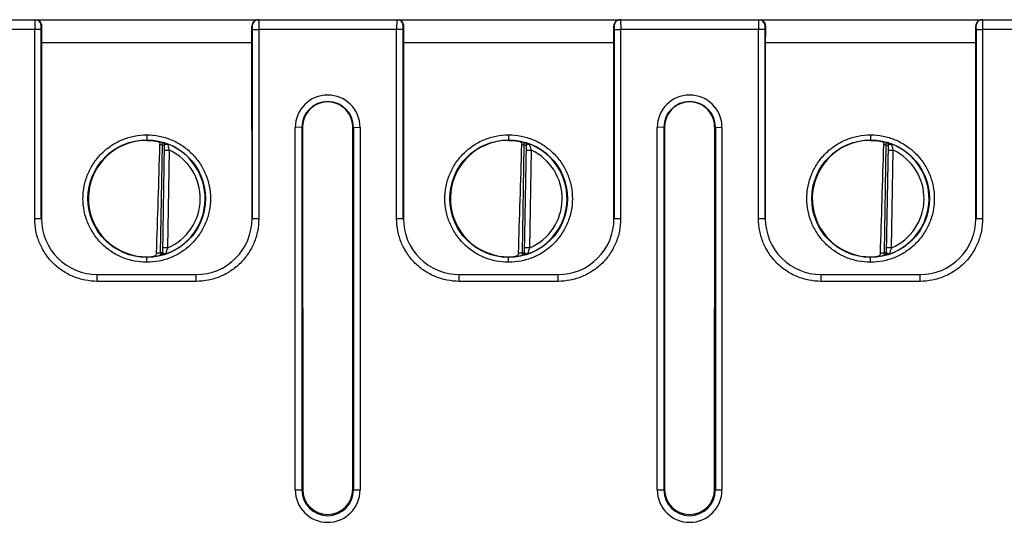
# Model space of a CAD drawing. Header units: inches. Extents: x 0 to 34, y 0 to 22.
# Tile 25 of 68: x 13.1 to 16.1, y 7.3 to 8.8. Entities that reach past the tile are written whole.
import ezdxf

# ---------------------------------------------------------------- set-up
doc = ezdxf.new("R2010")
doc.units = ezdxf.units.IN
doc.header["$LTSCALE"] = 1.87
doc.header["$MEASUREMENT"] = 0
doc.layers.get('0').update_dxf_attribs({"linetype": 'CONTINUOUS'})

msp = doc.modelspace()

# ---------------------------------------------------------------- linework, layer by layer
at = {"color": 7, "linetype": 'CONTINUOUS'}
for p, q in [((12.0455, 8.8465), (13.1447, 8.8465)), ((13.1439, 8.8465), (13.1437, 8.8162)), ((13.1455, 8.8465), (14.2447, 8.8465)), ((13.8245, 8.8465), (13.8247, 8.8162)), ((14.2439, 8.8465), (14.2437, 8.8162)), ((14.2455, 8.8465), (15.3447, 8.8465)), ((14.9245, 8.8465), (14.9247, 8.8162)), ((15.3439, 8.8465), (15.3437, 8.8162)), ((15.3455, 8.8465), (16.4447, 8.8465)), ((16.0245, 8.8465), (16.0247, 8.8162)), ((13.1437, 8.8162), (12.7246, 8.8162)), ((13.1637, 8.8164), (13.1437, 8.8162)), ((13.1437, 8.2409), (13.1437, 8.8162)), ((13.1637, 8.8164), (13.1639, 8.8265)), ((13.1638, 8.241), (13.1637, 8.8164)), ((13.1647, 8.8265), (13.1639, 8.8265)), ((13.8045, 8.8265), (13.8037, 8.8265)), ((13.8045, 8.8265), (13.8047, 8.8164)), ((13.8047, 8.8164), (13.8046, 8.241)), ((13.8047, 8.8164), (13.8148, 8.8162)), ((13.8246, 8.8162), (13.8246, 8.2409)), ((14.2437, 8.8162), (13.8246, 8.8162)), ((14.2637, 8.8164), (14.2437, 8.8162)), ((14.2437, 8.2409), (14.2437, 8.8162)), ((14.2637, 8.8164), (14.2639, 8.8265)), ((14.2638, 8.241), (14.2637, 8.8164)), ((14.2647, 8.8265), (14.2639, 8.8265)), ((14.9045, 8.8265), (14.9037, 8.8265)), ((14.9045, 8.8265), (14.9047, 8.8164)), ((14.9047, 8.8164), (14.9046, 8.241)), ((14.9047, 8.8164), (14.9148, 8.8162)), ((14.9246, 8.8162), (14.9246, 8.2409)), ((15.3437, 8.8162), (14.9246, 8.8162)), ((15.3637, 8.8164), (15.3437, 8.8162)), ((15.3437, 8.2409), (15.3437, 8.8162)), ((15.3637, 8.8164), (15.3639, 8.8265)), ((15.3638, 8.241), (15.3637, 8.8164)), ((15.3647, 8.8265), (15.3639, 8.8265)), ((16.0045, 8.8265), (16.0037, 8.8265)), ((16.0045, 8.8265), (16.0047, 8.8164)), ((16.0047, 8.8164), (16.0046, 8.241)), ((16.0047, 8.8164), (16.0148, 8.8162)), ((16.4437, 8.8162), (16.0246, 8.8162)), ((16.0246, 8.8162), (16.0246, 8.2409)), ((13.1643, 8.7771), (13.1642, 8.2415)), ((13.1643, 8.7771), (13.8041, 8.7771)), ((13.8042, 8.2415), (13.8041, 8.7771)), ((14.2643, 8.7771), (14.2642, 8.2415)), ((14.2643, 8.7771), (14.9041, 8.7771)), ((14.9042, 8.2415), (14.9041, 8.7771)), ((15.3643, 8.7771), (15.3642, 8.2415)), ((15.3643, 8.7771), (16.0041, 8.7771)), ((16.0042, 8.2415), (16.0041, 8.7771)), ((13.9558, 8.5192), (13.9358, 8.519)), ((13.9358, 7.4166), (13.9358, 8.519)), ((13.958, 8.5203), (13.9558, 8.5192)), ((13.9558, 8.5192), (13.9558, 7.4168)), ((13.958, 8.5203), (13.9582, 7.418)), ((14.1102, 7.418), (14.1104, 8.5203)), ((14.1126, 8.5192), (14.1104, 8.5203)), ((14.1126, 8.5192), (14.1126, 7.4168)), ((14.1126, 8.5192), (14.1326, 8.519)), ((14.1326, 8.519), (14.1326, 7.4166)), ((15.0558, 8.5192), (15.0358, 8.519)), ((15.0358, 7.4166), (15.0358, 8.519)), ((15.058, 8.5203), (15.0558, 8.5192)), ((15.0558, 8.5192), (15.0558, 7.4168)), ((15.058, 8.5203), (15.0582, 7.418)), ((15.2102, 7.418), (15.2104, 8.5203)), ((15.2126, 8.5192), (15.2104, 8.5203)), ((15.2126, 8.5192), (15.2126, 7.4168)), ((15.2126, 8.5192), (15.2326, 8.519)), ((15.2326, 8.519), (15.2326, 7.4166)), ((13.4842, 8.4963), (13.4842, 8.4796)), ((13.5307, 8.4648), (13.5328, 8.4722)), ((13.5328, 8.4724), (13.5328, 8.4728)), ((13.5347, 8.4724), (13.5328, 8.4728)), ((14.5842, 8.4963), (14.5842, 8.4796)), ((14.6307, 8.4648), (14.6328, 8.4722)), ((14.6328, 8.4724), (14.6328, 8.4728)), ((14.6347, 8.4724), (14.6328, 8.4728)), ((15.6842, 8.4963), (15.6842, 8.4796)), ((15.7307, 8.4648), (15.7328, 8.4722)), ((15.7328, 8.4724), (15.7328, 8.4728)), ((15.7347, 8.4724), (15.7328, 8.4728)), ((13.5307, 8.4648), (13.525, 8.1386)), ((13.5307, 8.4648), (13.5385, 8.4647)), ((13.5328, 8.1381), (13.5385, 8.465)), ((13.5383, 8.4499), (13.5533, 8.4496)), ((13.5481, 8.153), (13.5533, 8.4496)), ((13.549, 8.4656), (13.5485, 8.4676)), ((14.6307, 8.4648), (14.625, 8.1386)), ((14.6307, 8.4648), (14.6385, 8.4647)), ((14.6328, 8.1381), (14.6385, 8.465)), ((14.6383, 8.4499), (14.6533, 8.4496)), ((14.6481, 8.153), (14.6533, 8.4496)), ((14.649, 8.4656), (14.6485, 8.4676)), ((15.7307, 8.4648), (15.725, 8.1386)), ((15.7307, 8.4648), (15.7385, 8.4647)), ((15.7328, 8.1381), (15.7385, 8.465)), ((15.7383, 8.4499), (15.7533, 8.4496)), ((15.7481, 8.153), (15.7533, 8.4496)), ((15.749, 8.4656), (15.7485, 8.4676)), ((13.1638, 8.241), (13.1438, 8.2409)), ((13.1642, 8.2415), (13.1638, 8.241)), ((13.8042, 8.2415), (13.8046, 8.241)), ((13.8246, 8.2409), (13.8046, 8.241)), ((14.2638, 8.241), (14.2438, 8.2409)), ((14.2642, 8.2415), (14.2638, 8.241)), ((14.9042, 8.2415), (14.9046, 8.241)), ((14.9246, 8.2409), (14.9046, 8.241)), ((15.3638, 8.241), (15.3438, 8.2409)), ((15.3642, 8.2415), (15.3638, 8.241)), ((16.0042, 8.2415), (16.0046, 8.241)), ((16.0246, 8.2409), (16.0046, 8.241)), ((13.5481, 8.153), (13.5331, 8.1532)), ((13.5433, 8.1373), (13.5451, 8.1437)), ((13.5451, 8.1437), (13.5467, 8.1488)), ((14.6481, 8.153), (14.6331, 8.1532)), ((14.6433, 8.1373), (14.6451, 8.1437)), ((14.6451, 8.1437), (14.6467, 8.1488)), ((15.7481, 8.153), (15.7331, 8.1532)), ((15.7433, 8.1373), (15.7451, 8.1437)), ((15.7451, 8.1437), (15.7467, 8.1488)), ((13.4842, 8.1089), (13.4842, 8.1255)), ((13.5269, 8.1309), (13.525, 8.1386)), ((13.525, 8.1386), (13.5328, 8.1384)), ((13.5269, 8.1306), (13.5269, 8.1309)), ((13.5269, 8.1306), (13.5286, 8.1308)), ((13.5286, 8.1308), (13.5345, 8.1323)), ((13.5426, 8.1348), (13.5433, 8.1373)), ((14.5842, 8.1089), (14.5842, 8.1255)), ((14.625, 8.1386), (14.6328, 8.1384)), ((14.6269, 8.1309), (14.625, 8.1386)), ((14.6269, 8.1306), (14.6269, 8.1309)), ((14.6269, 8.1306), (14.6286, 8.1308)), ((14.6286, 8.1308), (14.6345, 8.1323)), ((14.6426, 8.1348), (14.6433, 8.1373)), ((15.6842, 8.1089), (15.6842, 8.1255)), ((15.725, 8.1386), (15.7328, 8.1384)), ((15.7269, 8.1309), (15.725, 8.1386)), ((15.7269, 8.1306), (15.7269, 8.1309)), ((15.7269, 8.1306), (15.7286, 8.1308)), ((15.7286, 8.1308), (15.7345, 8.1323)), ((15.7426, 8.1348), (15.7433, 8.1373)), ((13.3338, 8.0711), (13.3342, 8.0715)), ((13.3338, 8.0509), (13.3338, 8.0711)), ((13.6346, 8.0711), (13.3338, 8.0711)), ((13.6346, 8.0509), (13.3338, 8.0509)), ((13.6346, 8.0711), (13.6342, 8.0715)), ((13.6346, 8.0509), (13.6346, 8.0711)), ((14.4338, 8.0711), (14.4342, 8.0715)), ((14.4338, 8.0509), (14.4338, 8.0711)), ((14.7346, 8.0711), (14.4338, 8.0711)), ((14.7346, 8.0509), (14.4338, 8.0509)), ((14.7346, 8.0711), (14.7342, 8.0715)), ((14.7346, 8.0509), (14.7346, 8.0711)), ((15.5338, 8.0711), (15.5342, 8.0715)), ((15.8346, 8.0711), (15.5338, 8.0711)), ((15.5338, 8.0509), (15.5338, 8.0711)), ((15.8346, 8.0509), (15.5338, 8.0509)), ((15.8346, 8.0711), (15.8342, 8.0715)), ((15.8346, 8.0509), (15.8346, 8.0711)), ((13.9358, 7.4166), (13.9558, 7.4168)), ((13.9558, 7.4168), (13.9582, 7.418)), ((14.1126, 7.4168), (14.1102, 7.418)), ((14.1126, 7.4168), (14.1326, 7.4166)), ((15.0358, 7.4166), (15.0558, 7.4168)), ((15.0558, 7.4168), (15.0582, 7.418)), ((15.2126, 7.4168), (15.2102, 7.418)), ((15.2126, 7.4168), (15.2326, 7.4166))]:
    msp.add_line(p, q, dxfattribs=at)
for centre in [(13.4842, 8.3024), (14.5842, 8.3024), (15.6842, 8.3024)]:
    msp.add_circle(centre, 0.1787, dxfattribs=at)
for centre, radius, start, end in [((13.1439, 8.8265), 0.02, 0.0123, 89.9783), ((13.8245, 8.8265), 0.02, 90.0216, 179.9877), ((14.2439, 8.8265), 0.02, 0.0123, 89.9783), ((14.9245, 8.8265), 0.02, 90.0216, 179.9877), ((15.3439, 8.8265), 0.02, 0.0123, 89.9783), ((16.0245, 8.8265), 0.02, 90.0216, 179.9877), ((13.8246, 10.799), 1.9828, 269.7158, 270.0019), ((14.9246, 10.799), 1.9828, 269.7158, 270.0019), ((16.0246, 10.799), 1.9828, 269.7158, 270.0019), ((14.0342, 8.519), 0.0984, 0.004, 179.996), ((14.0342, 8.5192), 0.0784, 0.003, 179.997), ((14.0342, 8.5203), 0.0761, 359.978, 180.022), ((15.1342, 8.519), 0.0984, 0.004, 179.996), ((15.1342, 8.5192), 0.0784, 0.003, 179.997), ((15.1342, 8.5203), 0.0761, 359.978, 180.022), ((14.0328, 8.5187), 0.0783, 36.3684, 45.2914), ((15.1328, 8.5187), 0.0783, 36.3684, 45.2914), ((13.4833, 8.3096), 0.17, 89.6888, 97.6024), ((13.4842, 8.3025), 0.1767, 74.0301, 78.8369), ((13.5307, 8.4652), 0.00787, 359.0024, 74.0539), ((14.5833, 8.3096), 0.17, 89.6888, 97.6024), ((14.5842, 8.3025), 0.1767, 74.0301, 78.8369), ((14.6307, 8.4652), 0.00787, 359.0024, 74.0539), ((15.6833, 8.3096), 0.17, 89.6888, 97.6024), ((15.6842, 8.3025), 0.1767, 74.0301, 78.8369), ((15.7307, 8.4652), 0.00787, 359.0024, 74.0539), ((13.4842, 8.3025), 0.1689, 74.0301, 76.2529), ((13.4842, 8.3025), 0.1776, 289.2017, 68.7983), ((13.4842, 8.3025), 0.1626, 293.1447, 64.8553), ((14.5842, 8.3025), 0.1689, 74.0301, 76.2529), ((14.5842, 8.3025), 0.1776, 289.2017, 68.7983), ((14.5842, 8.3025), 0.1626, 293.1447, 64.8553), ((15.6842, 8.3025), 0.1689, 74.0301, 76.2529), ((15.6842, 8.3025), 0.1776, 289.2017, 68.7983), ((15.6842, 8.3025), 0.1626, 293.1447, 64.8553), ((13.3342, 8.2414), 0.1699, 179.9808, 270.0007), ((13.6343, 8.2413), 0.1699, 269.9853, 0.042), ((14.4342, 8.2414), 0.1699, 179.9808, 270.0007), ((14.7343, 8.2413), 0.1699, 269.9853, 0.042), ((15.5342, 8.2414), 0.1699, 179.9808, 270.0007), ((15.8343, 8.2413), 0.1699, 269.9853, 0.042), ((13.6944, 8.1017), 0.155, 160.6934, 162.3225), ((14.7944, 8.1017), 0.155, 160.6934, 162.3225), ((15.8944, 8.1017), 0.155, 160.6934, 162.3225), ((13.483, 8.2956), 0.1701, 260.4012, 270.3938), ((13.483, 8.2925), 0.1671, 270.398, 275.5774), ((13.4833, 8.2894), 0.1639, 275.5776, 277.9921), ((13.4842, 8.3025), 0.1767, 277.129, 283.9699), ((13.5051, 8.1358), 0.00873, 296.2607, 314.0401), ((13.4842, 8.3025), 0.1689, 280.1935, 283.9699), ((13.525, 8.1386), 0.00787, 308.9523, 358.9986), ((13.494, 8.2787), 0.1519, 285.441, 288.6328), ((14.583, 8.2956), 0.1701, 260.4012, 270.3938), ((14.583, 8.2925), 0.1671, 270.398, 275.5774), ((14.5833, 8.2894), 0.1639, 275.5776, 277.9921), ((14.5842, 8.3025), 0.1767, 277.129, 283.9699), ((14.6051, 8.1358), 0.00873, 296.2607, 314.0401), ((14.5842, 8.3025), 0.1689, 280.1935, 283.9699), ((14.625, 8.1386), 0.00787, 308.9523, 358.9986), ((14.594, 8.2787), 0.1519, 285.441, 288.6328), ((15.683, 8.2956), 0.1701, 260.4012, 270.3938), ((15.683, 8.2925), 0.1671, 270.398, 275.5774), ((15.6833, 8.2894), 0.1639, 275.5776, 277.9921), ((15.6842, 8.3025), 0.1767, 277.129, 283.9699), ((15.7051, 8.1358), 0.00873, 296.2607, 314.0401), ((15.6842, 8.3025), 0.1689, 280.1935, 283.9699), ((15.725, 8.1386), 0.00787, 308.9523, 358.9986), ((15.694, 8.2787), 0.1519, 285.441, 288.6328), ((14.0342, 7.4166), 0.0984, 180.0026, 359.9974), ((14.0342, 7.4168), 0.0784, 180.0028, 359.9973), ((14.0342, 7.4181), 0.076, 180.0963, 359.9037), ((14.0334, 7.418), 0.0768, 347.0854, 0.0022), ((15.1342, 7.4166), 0.0984, 180.0026, 359.9974), ((15.1342, 7.4168), 0.0784, 180.0028, 359.9973), ((15.1342, 7.4181), 0.076, 180.0963, 359.9037), ((15.1334, 7.418), 0.0768, 347.0854, 0.0022)]:
    msp.add_arc(centre, radius, start, end, dxfattribs=at)
for centre, major_axis, ratio, start_param, end_param in [((13.1655, 8.7765), (0, 0.07), 0.017455, 0.775193, 1.56207), ((13.8029, 8.7765), (0, 0.07), 0.017455, -1.56207, -0.775193), ((14.2655, 8.7765), (0, 0.07), 0.017455, 0.775193, 1.56207), ((14.9029, 8.7765), (0, 0.07), 0.017455, -1.56207, -0.775193), ((15.3655, 8.7765), (0, 0.07), 0.017455, 0.775193, 1.56207), ((16.0029, 8.7765), (0, 0.07), 0.017455, -1.56207, -0.775193), ((13.4842, 8.3025), (0, 0.1771), 1, 0.13229, 2.974099), ((14.5842, 8.3025), (0, 0.1771), 1, 0.132587, 2.974099), ((15.6842, 8.3025), (0, 0.1771), 1, 0.132587, 2.974099), ((13.5055, 11.0416), (0.078, 4.4693), 0.01745, -2.278156, -2.184524), ((14.6055, 11.0416), (0.078, 4.4693), 0.01745, -2.278156, -2.184524), ((15.7055, 11.0416), (0.078, 4.4693), 0.01745, -2.278156, -2.184524)]:
    msp.add_ellipse(centre, major_axis=major_axis, ratio=ratio, start_param=start_param, end_param=end_param, dxfattribs=at)
for points, knots in [([(13.1455, 8.8465), (13.1477, 8.8465), (13.1524, 8.8456), (13.1586, 8.8418), (13.1635, 8.8353), (13.1647, 8.8295), (13.1647, 8.8265)], [0, 0, 0, 0, 0.218378, 0.447733, 0.701735, 1, 1, 1, 1]), ([(13.8229, 8.8465), (13.8206, 8.8465), (13.816, 8.8456), (13.8098, 8.8418), (13.8049, 8.8353), (13.8037, 8.8295), (13.8037, 8.8265)], [0, 0, 0, 0, 0.218378, 0.447733, 0.701735, 1, 1, 1, 1]), ([(14.2455, 8.8465), (14.2477, 8.8465), (14.2524, 8.8456), (14.2586, 8.8418), (14.2635, 8.8353), (14.2647, 8.8295), (14.2647, 8.8265)], [0, 0, 0, 0, 0.218378, 0.447733, 0.701735, 1, 1, 1, 1]), ([(14.9229, 8.8465), (14.9206, 8.8465), (14.916, 8.8456), (14.9098, 8.8418), (14.9049, 8.8353), (14.9037, 8.8295), (14.9037, 8.8265)], [0, 0, 0, 0, 0.218378, 0.447733, 0.701735, 1, 1, 1, 1]), ([(15.3455, 8.8465), (15.3477, 8.8465), (15.3524, 8.8456), (15.3586, 8.8418), (15.3635, 8.8353), (15.3647, 8.8295), (15.3647, 8.8265)], [0, 0, 0, 0, 0.218378, 0.447733, 0.701735, 1, 1, 1, 1]), ([(16.0229, 8.8465), (16.0206, 8.8465), (16.016, 8.8456), (16.0098, 8.8418), (16.0049, 8.8353), (16.0037, 8.8295), (16.0037, 8.8265)], [0, 0, 0, 0, 0.218378, 0.447733, 0.701735, 1, 1, 1, 1]), ([(14.1047, 8.5492), (14.1057, 8.5469), (14.1089, 8.5376), (14.1103, 8.5277), (14.1103, 8.5203)], [0, 0, 0, 0, 0.250799, 1, 1, 1, 1]), ([(15.2047, 8.5492), (15.2057, 8.5469), (15.2089, 8.5376), (15.2103, 8.5277), (15.2103, 8.5203)], [0, 0, 0, 0, 0.250799, 1, 1, 1, 1]), ([(13.4842, 8.1089), (13.4715, 8.109), (13.4525, 8.1108), (13.4279, 8.1169), (13.404, 8.1254), (13.3759, 8.1405), (13.3464, 8.1647), (13.3261, 8.1893), (13.3131, 8.2111), (13.3022, 8.234), (13.293, 8.2645), (13.2899, 8.2962), (13.2911, 8.3216), (13.2939, 8.3404), (13.2985, 8.3589), (13.3071, 8.3827), (13.3221, 8.4109), (13.3463, 8.4404), (13.3759, 8.4647), (13.404, 8.4797), (13.4279, 8.4882), (13.4525, 8.4943), (13.4715, 8.4962), (13.4842, 8.4963)], [0, 0, 0, 0, 0.06244, 0.093739, 0.125022, 0.187503, 0.249986, 0.312457, 0.34373, 0.375004, 0.437474, 0.499945, 0.531219, 0.562494, 0.593769, 0.625044, 0.687521, 0.749998, 0.812479, 0.874962, 0.906256, 0.937567, 1, 1, 1, 1]), ([(13.4842, 8.4963), (13.4968, 8.4962), (13.5159, 8.4943), (13.5405, 8.4882), (13.5644, 8.4797), (13.5925, 8.4647), (13.622, 8.4404), (13.6463, 8.4109), (13.6643, 8.3772), (13.6754, 8.3406), (13.6792, 8.3026), (13.6754, 8.2645), (13.6643, 8.228), (13.6463, 8.1942), (13.622, 8.1647), (13.5925, 8.1405), (13.5644, 8.1254), (13.5405, 8.1169), (13.5159, 8.1108), (13.4968, 8.1089), (13.4842, 8.1089)], [0, 0, 0, 0, 0.062451, 0.093759, 0.12505, 0.187544, 0.250039, 0.312526, 0.375018, 0.437509, 0.5, 0.562491, 0.624981, 0.687474, 0.749961, 0.812456, 0.87495, 0.906241, 0.937549, 1, 1, 1, 1]), ([(13.4842, 8.4796), (13.4874, 8.4796), (13.4989, 8.4792), (13.5103, 8.4776), (13.5184, 8.4759)], [0, 0, 0, 0, 0.279277, 1, 1, 1, 1]), ([(13.5184, 8.4759), (13.519, 8.4757), (13.5201, 8.4753), (13.5222, 8.4738), (13.5233, 8.472), (13.5237, 8.4706)], [0, 0, 0, 0, 0.226156, 0.462238, 1, 1, 1, 1]), ([(13.5237, 8.4706), (13.5238, 8.4703), (13.5242, 8.469), (13.5244, 8.4676), (13.5243, 8.4665)], [0, 0, 0, 0, 0.240753, 1, 1, 1, 1]), ([(13.5484, 8.468), (13.5457, 8.469), (13.5412, 8.4706), (13.5365, 8.4719), (13.5347, 8.4724)], [0, 0, 0, 0, 0.598471, 1, 1, 1, 1]), ([(14.5842, 8.1089), (14.5715, 8.109), (14.5525, 8.1108), (14.5279, 8.1169), (14.504, 8.1254), (14.4759, 8.1405), (14.4464, 8.1647), (14.4261, 8.1893), (14.4131, 8.2111), (14.4022, 8.234), (14.393, 8.2645), (14.3899, 8.2962), (14.3911, 8.3216), (14.3939, 8.3404), (14.3985, 8.3589), (14.4071, 8.3827), (14.4221, 8.4109), (14.4463, 8.4404), (14.4759, 8.4647), (14.504, 8.4797), (14.5279, 8.4882), (14.5525, 8.4943), (14.5715, 8.4962), (14.5842, 8.4963)], [0, 0, 0, 0, 0.06244, 0.093739, 0.125022, 0.187503, 0.249986, 0.312457, 0.34373, 0.375004, 0.437474, 0.499945, 0.531219, 0.562494, 0.593769, 0.625044, 0.687521, 0.749998, 0.812479, 0.874962, 0.906256, 0.937567, 1, 1, 1, 1]), ([(14.5842, 8.4963), (14.5968, 8.4962), (14.6159, 8.4943), (14.6405, 8.4882), (14.6644, 8.4797), (14.6925, 8.4647), (14.722, 8.4404), (14.7463, 8.4109), (14.7643, 8.3772), (14.7754, 8.3406), (14.7792, 8.3026), (14.7754, 8.2645), (14.7643, 8.228), (14.7463, 8.1942), (14.722, 8.1647), (14.6925, 8.1405), (14.6644, 8.1254), (14.6405, 8.1169), (14.6159, 8.1108), (14.5968, 8.1089), (14.5842, 8.1089)], [0, 0, 0, 0, 0.062451, 0.093759, 0.12505, 0.187544, 0.250039, 0.312526, 0.375018, 0.437509, 0.5, 0.562491, 0.624981, 0.687474, 0.749961, 0.812456, 0.87495, 0.906241, 0.937549, 1, 1, 1, 1]), ([(14.5842, 8.4796), (14.5874, 8.4796), (14.5989, 8.4792), (14.6103, 8.4776), (14.6184, 8.4759)], [0, 0, 0, 0, 0.279277, 1, 1, 1, 1]), ([(14.6184, 8.4759), (14.619, 8.4757), (14.6201, 8.4753), (14.6222, 8.4738), (14.6233, 8.472), (14.6237, 8.4706)], [0, 0, 0, 0, 0.226156, 0.462238, 1, 1, 1, 1]), ([(14.6237, 8.4706), (14.6238, 8.4703), (14.6242, 8.469), (14.6244, 8.4676), (14.6243, 8.4665)], [0, 0, 0, 0, 0.240753, 1, 1, 1, 1]), ([(14.6484, 8.468), (14.6457, 8.469), (14.6412, 8.4706), (14.6365, 8.4719), (14.6347, 8.4724)], [0, 0, 0, 0, 0.598471, 1, 1, 1, 1]), ([(15.6842, 8.1089), (15.6715, 8.109), (15.6525, 8.1108), (15.6279, 8.1169), (15.604, 8.1254), (15.5759, 8.1405), (15.5464, 8.1647), (15.5261, 8.1893), (15.5131, 8.2111), (15.5022, 8.234), (15.493, 8.2645), (15.4899, 8.2962), (15.4911, 8.3216), (15.4939, 8.3404), (15.4985, 8.3589), (15.5071, 8.3827), (15.5221, 8.4109), (15.5463, 8.4404), (15.5759, 8.4647), (15.604, 8.4797), (15.6279, 8.4882), (15.6525, 8.4943), (15.6715, 8.4962), (15.6842, 8.4963)], [0, 0, 0, 0, 0.06244, 0.093739, 0.125022, 0.187503, 0.249986, 0.312457, 0.34373, 0.375004, 0.437474, 0.499945, 0.531219, 0.562494, 0.593769, 0.625044, 0.687521, 0.749998, 0.812479, 0.874962, 0.906256, 0.937567, 1, 1, 1, 1]), ([(15.6842, 8.4963), (15.6968, 8.4962), (15.7159, 8.4943), (15.7405, 8.4882), (15.7644, 8.4797), (15.7925, 8.4647), (15.822, 8.4404), (15.8463, 8.4109), (15.8643, 8.3772), (15.8754, 8.3406), (15.8792, 8.3026), (15.8754, 8.2645), (15.8643, 8.228), (15.8463, 8.1942), (15.822, 8.1647), (15.7925, 8.1405), (15.7644, 8.1254), (15.7405, 8.1169), (15.7159, 8.1108), (15.6968, 8.1089), (15.6842, 8.1089)], [0, 0, 0, 0, 0.062451, 0.093759, 0.12505, 0.187544, 0.250039, 0.312526, 0.375018, 0.437509, 0.5, 0.562491, 0.624981, 0.687474, 0.749961, 0.812456, 0.87495, 0.906241, 0.937549, 1, 1, 1, 1]), ([(15.6842, 8.4796), (15.6874, 8.4796), (15.6989, 8.4792), (15.7103, 8.4776), (15.7184, 8.4759)], [0, 0, 0, 0, 0.279277, 1, 1, 1, 1]), ([(15.7184, 8.4759), (15.719, 8.4757), (15.7201, 8.4753), (15.7222, 8.4738), (15.7233, 8.472), (15.7237, 8.4706)], [0, 0, 0, 0, 0.226156, 0.462238, 1, 1, 1, 1]), ([(15.7237, 8.4706), (15.7238, 8.4703), (15.7242, 8.469), (15.7244, 8.4676), (15.7243, 8.4665)], [0, 0, 0, 0, 0.240753, 1, 1, 1, 1]), ([(15.7484, 8.468), (15.7457, 8.469), (15.7412, 8.4706), (15.7365, 8.4719), (15.7347, 8.4724)], [0, 0, 0, 0, 0.598471, 1, 1, 1, 1]), ([(13.5385, 8.465), (13.5385, 8.4652), (13.5387, 8.4654), (13.5391, 8.466), (13.5396, 8.4664), (13.54, 8.4667)], [0, 0, 0, 0, 0.1469, 0.372985, 1, 1, 1, 1]), ([(13.54, 8.4667), (13.5406, 8.467), (13.5419, 8.4676), (13.5434, 8.4679), (13.5441, 8.4681)], [0, 0, 0, 0, 0.468575, 1, 1, 1, 1]), ([(13.5441, 8.4681), (13.5445, 8.4682), (13.5459, 8.4684), (13.5474, 8.4684), (13.5484, 8.468)], [0, 0, 0, 0, 0.254381, 1, 1, 1, 1]), ([(13.5533, 8.4496), (13.5523, 8.4525), (13.5509, 8.4579), (13.5496, 8.4632), (13.549, 8.4656)], [0, 0, 0, 0, 0.554522, 1, 1, 1, 1]), ([(14.6385, 8.465), (14.6385, 8.4652), (14.6387, 8.4654), (14.6391, 8.466), (14.6396, 8.4664), (14.64, 8.4667)], [0, 0, 0, 0, 0.1469, 0.372985, 1, 1, 1, 1]), ([(14.64, 8.4667), (14.6406, 8.467), (14.6419, 8.4676), (14.6434, 8.4679), (14.6441, 8.4681)], [0, 0, 0, 0, 0.468575, 1, 1, 1, 1]), ([(14.6441, 8.4681), (14.6445, 8.4682), (14.6459, 8.4684), (14.6474, 8.4684), (14.6484, 8.468)], [0, 0, 0, 0, 0.254381, 1, 1, 1, 1]), ([(14.6533, 8.4496), (14.6523, 8.4525), (14.6509, 8.4579), (14.6496, 8.4632), (14.649, 8.4656)], [0, 0, 0, 0, 0.554522, 1, 1, 1, 1]), ([(15.7385, 8.465), (15.7385, 8.4652), (15.7387, 8.4654), (15.7391, 8.466), (15.7396, 8.4664), (15.74, 8.4667)], [0, 0, 0, 0, 0.1469, 0.372985, 1, 1, 1, 1]), ([(15.74, 8.4667), (15.7406, 8.467), (15.7419, 8.4676), (15.7434, 8.4679), (15.7441, 8.4681)], [0, 0, 0, 0, 0.468575, 1, 1, 1, 1]), ([(15.7441, 8.4681), (15.7445, 8.4682), (15.7459, 8.4684), (15.7474, 8.4684), (15.7484, 8.468)], [0, 0, 0, 0, 0.254381, 1, 1, 1, 1]), ([(15.7533, 8.4496), (15.7523, 8.4525), (15.7509, 8.4579), (15.7496, 8.4632), (15.749, 8.4656)], [0, 0, 0, 0, 0.554522, 1, 1, 1, 1]), ([(13.3338, 8.0509), (13.3214, 8.051), (13.3027, 8.0529), (13.2786, 8.0588), (13.2551, 8.0671), (13.2276, 8.0819), (13.1986, 8.1057), (13.1748, 8.1346), (13.16, 8.1622), (13.1517, 8.1856), (13.1457, 8.2098), (13.1439, 8.2285), (13.1437, 8.2409)], [0, 0, 0, 0, 0.124887, 0.187494, 0.25007, 0.375043, 0.50001, 0.624972, 0.74994, 0.812515, 0.87512, 1, 1, 1, 1]), ([(13.8246, 8.2409), (13.8245, 8.2285), (13.8226, 8.2098), (13.8167, 8.1856), (13.8083, 8.1622), (13.7936, 8.1346), (13.7698, 8.1057), (13.7408, 8.0819), (13.7133, 8.0671), (13.6898, 8.0588), (13.6657, 8.0529), (13.647, 8.051), (13.6346, 8.0509)], [0, 0, 0, 0, 0.124881, 0.187487, 0.250061, 0.37503, 0.499994, 0.624959, 0.749931, 0.812507, 0.875114, 1, 1, 1, 1]), ([(14.4338, 8.0509), (14.4214, 8.051), (14.4027, 8.0529), (14.3786, 8.0588), (14.3551, 8.0671), (14.3276, 8.0819), (14.2986, 8.1057), (14.2748, 8.1346), (14.26, 8.1622), (14.2517, 8.1856), (14.2457, 8.2098), (14.2439, 8.2285), (14.2437, 8.2409)], [0, 0, 0, 0, 0.124887, 0.187494, 0.25007, 0.375043, 0.50001, 0.624972, 0.74994, 0.812515, 0.87512, 1, 1, 1, 1]), ([(14.9246, 8.2409), (14.9245, 8.2285), (14.9226, 8.2098), (14.9167, 8.1856), (14.9083, 8.1622), (14.8936, 8.1346), (14.8698, 8.1057), (14.8408, 8.0819), (14.8133, 8.0671), (14.7898, 8.0588), (14.7657, 8.0529), (14.747, 8.051), (14.7346, 8.0509)], [0, 0, 0, 0, 0.124881, 0.187487, 0.250061, 0.37503, 0.499994, 0.624959, 0.749931, 0.812507, 0.875114, 1, 1, 1, 1]), ([(15.5338, 8.0509), (15.5214, 8.051), (15.5027, 8.0529), (15.4786, 8.0588), (15.4551, 8.0671), (15.4276, 8.0819), (15.3986, 8.1057), (15.3748, 8.1346), (15.36, 8.1622), (15.3517, 8.1856), (15.3457, 8.2098), (15.3439, 8.2285), (15.3437, 8.2409)], [0, 0, 0, 0, 0.124887, 0.187494, 0.25007, 0.375043, 0.50001, 0.624972, 0.74994, 0.812515, 0.87512, 1, 1, 1, 1]), ([(16.0246, 8.2409), (16.0245, 8.2285), (16.0226, 8.2098), (16.0167, 8.1856), (16.0083, 8.1622), (15.9936, 8.1346), (15.9698, 8.1057), (15.9408, 8.0819), (15.9133, 8.0671), (15.8898, 8.0588), (15.8657, 8.0529), (15.847, 8.051), (15.8346, 8.0509)], [0, 0, 0, 0, 0.124881, 0.187487, 0.250061, 0.37503, 0.499994, 0.624959, 0.749931, 0.812507, 0.875114, 1, 1, 1, 1]), ([(13.5141, 8.1362), (13.514, 8.1349), (13.5134, 8.1324), (13.512, 8.1303), (13.5111, 8.1295)], [0, 0, 0, 0, 0.530254, 1, 1, 1, 1]), ([(13.5328, 8.1381), (13.5328, 8.1378), (13.5333, 8.137), (13.5339, 8.1366), (13.5343, 8.1364)], [0, 0, 0, 0, 0.403862, 1, 1, 1, 1]), ([(13.5343, 8.1364), (13.5349, 8.136), (13.5363, 8.1354), (13.5377, 8.135), (13.5385, 8.1348)], [0, 0, 0, 0, 0.466494, 1, 1, 1, 1]), ([(13.5385, 8.1348), (13.5389, 8.1347), (13.5402, 8.1345), (13.5416, 8.1345), (13.5426, 8.1348)], [0, 0, 0, 0, 0.256837, 1, 1, 1, 1]), ([(14.6141, 8.1362), (14.614, 8.1349), (14.6134, 8.1324), (14.612, 8.1303), (14.6111, 8.1295)], [0, 0, 0, 0, 0.530254, 1, 1, 1, 1]), ([(14.6328, 8.1381), (14.6328, 8.1378), (14.6333, 8.137), (14.6339, 8.1366), (14.6343, 8.1364)], [0, 0, 0, 0, 0.403862, 1, 1, 1, 1]), ([(14.6343, 8.1364), (14.6349, 8.136), (14.6363, 8.1354), (14.6377, 8.135), (14.6385, 8.1348)], [0, 0, 0, 0, 0.466494, 1, 1, 1, 1]), ([(14.6385, 8.1348), (14.6389, 8.1347), (14.6402, 8.1345), (14.6416, 8.1345), (14.6426, 8.1348)], [0, 0, 0, 0, 0.256837, 1, 1, 1, 1]), ([(15.7141, 8.1362), (15.714, 8.1349), (15.7134, 8.1324), (15.712, 8.1303), (15.7111, 8.1295)], [0, 0, 0, 0, 0.530254, 1, 1, 1, 1]), ([(15.7328, 8.1381), (15.7328, 8.1378), (15.7333, 8.137), (15.7339, 8.1366), (15.7343, 8.1364)], [0, 0, 0, 0, 0.403862, 1, 1, 1, 1]), ([(15.7343, 8.1364), (15.7349, 8.136), (15.7363, 8.1354), (15.7377, 8.135), (15.7385, 8.1348)], [0, 0, 0, 0, 0.466494, 1, 1, 1, 1]), ([(15.7385, 8.1348), (15.7389, 8.1347), (15.7402, 8.1345), (15.7416, 8.1345), (15.7426, 8.1348)], [0, 0, 0, 0, 0.256837, 1, 1, 1, 1])]:
    msp.add_open_spline(points, degree=3, knots=knots, dxfattribs=at)
for points in [[(13.5358, 8.4711), (13.535, 8.4719), (13.5339, 8.4724), (13.5328, 8.4728)], [(14.6358, 8.4711), (14.635, 8.4719), (14.6339, 8.4724), (14.6328, 8.4728)], [(15.7358, 8.4711), (15.735, 8.4719), (15.7339, 8.4724), (15.7328, 8.4728)], [(13.5379, 8.468), (13.5383, 8.467), (13.5385, 8.4658), (13.5385, 8.4647)], [(14.6379, 8.468), (14.6383, 8.467), (14.6385, 8.4658), (14.6385, 8.4647)], [(15.7379, 8.468), (15.7383, 8.467), (15.7385, 8.4658), (15.7385, 8.4647)], [(13.5089, 8.1279), (13.5081, 8.1275), (13.5071, 8.1272), (13.5061, 8.1271)], [(13.5299, 8.1325), (13.529, 8.1317), (13.528, 8.1312), (13.5269, 8.1309)], [(13.5299, 8.1321), (13.529, 8.1314), (13.528, 8.1308), (13.5269, 8.1306)], [(14.6089, 8.1279), (14.6081, 8.1275), (14.6071, 8.1272), (14.6061, 8.1271)], [(14.6299, 8.1325), (14.629, 8.1317), (14.628, 8.1312), (14.6269, 8.1309)], [(14.6299, 8.1321), (14.629, 8.1314), (14.628, 8.1308), (14.6269, 8.1306)], [(15.7089, 8.1279), (15.7081, 8.1275), (15.7071, 8.1272), (15.7061, 8.1271)], [(15.7299, 8.1325), (15.729, 8.1317), (15.728, 8.1312), (15.7269, 8.1309)], [(15.7299, 8.1321), (15.729, 8.1314), (15.728, 8.1308), (15.7269, 8.1306)]]:
    msp.add_open_spline(points, degree=3, dxfattribs=at)

doc.saveas('drawing.dxf')
